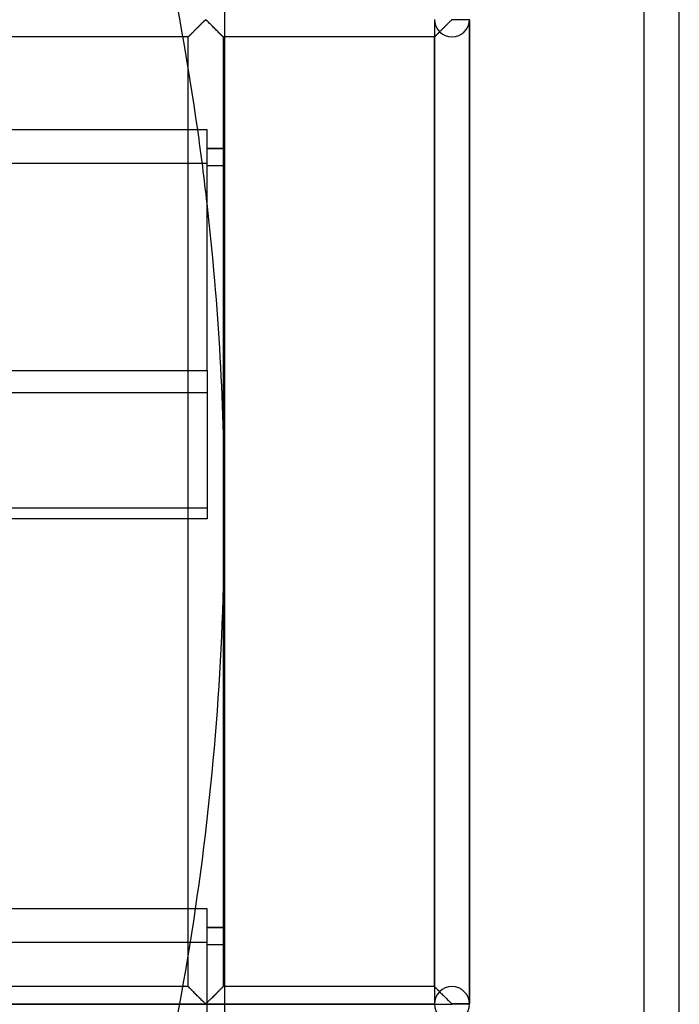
# Model space of a CAD drawing. Header units: millimetres. Extents: x -455 to 455, y -455 to 455.
# Tile 40 of 57: x 361 to 455, y -70 to 70. Entities that reach past the tile are written whole.
import ezdxf

# ---------------------------------------------------------------- set-up
doc = ezdxf.new("R2010")
doc.units = ezdxf.units.MM
doc.layers.add('MAIN-1', color=7, linetype='Continuous')
doc.layers.add('MAIN-2', color=7, linetype='Continuous')

msp = doc.modelspace()

# ---------------------------------------------------------------- linework, layer by layer
at = {"layer": 'MAIN-1'}
for p, q in [((455, -455), (455, 455)), ((390, 390), (390, -390)), ((384.04, 67.92), (354.58, 67.92)), ((384.79, 54.64), (384.79, 63.52)), ((387.5, 54.64), (-387.5, 54.64)), ((387.5, 20.2), (387.5, 54.64)), ((390, 51.96), (387.5, 51.96)), ((390, 51.9), (387.5, 51.9)), ((390, 49.46), (387.5, 49.46)), ((-387.5, 20.2), (387.5, 20.2)), ((387.5, 20.2), (387.5, -0.99)), ((389.79, 12.78), (389.79, -12.78)), ((387.5, -0.99), (-387.5, -0.99)), ((384.79, -56.79), (384.79, -0.99)), ((387.5, -56.79), (-387.5, -56.79)), ((387.5, -91.22), (387.5, -56.79)), ((390, -59.46), (387.5, -59.46)), ((390, -59.53), (387.5, -59.53)), ((390, -61.96), (387.5, -61.96))]:
    msp.add_line(p, q, dxfattribs=at)
for start, end in [(8.0533, 16.4496), (0, 6.4909), (351.6269, 0)]:
    msp.add_arc((0, 0), 390, start, end, dxfattribs=at)
at = {"layer": 'MAIN-2'}
for p, q in [((450, -450), (450, 450)), ((385.81, 68.93), (385.9, 69.03)), ((385.95, 69.08), (385.88, 69.01)), ((385.9, 69.03), (386, 69.12)), ((386.02, 69.14), (385.95, 69.08)), ((386, 69.12), (386.09, 69.22)), ((386.09, 69.21), (386.02, 69.14)), ((386.09, 69.22), (386.19, 69.31)), ((386.16, 69.28), (386.09, 69.21)), ((386.23, 69.35), (386.16, 69.28)), ((386.19, 69.31), (386.29, 69.41)), ((386.3, 69.42), (386.23, 69.35)), ((386.29, 69.41), (386.38, 69.51)), ((386.37, 69.49), (386.3, 69.42)), ((386.43, 69.56), (386.37, 69.49)), ((386.38, 69.51), (386.48, 69.6)), ((386.5, 69.62), (386.43, 69.56)), ((386.48, 69.6), (386.57, 69.69)), ((386.57, 69.69), (386.5, 69.62)), ((386.57, 69.69), (386.66, 69.78)), ((386.63, 69.75), (386.57, 69.69)), ((386.7, 69.82), (386.63, 69.75)), ((386.66, 69.78), (386.75, 69.87)), ((386.76, 69.88), (386.7, 69.82)), ((386.75, 69.87), (386.84, 69.96)), ((386.82, 69.94), (386.76, 69.88)), ((386.88, 70), (386.82, 69.94)), ((386.84, 69.96), (386.93, 70.04)), ((386.94, 70.06), (386.88, 70)), ((386.93, 70.04), (387.01, 70.12)), ((387, 70.12), (386.94, 70.06)), ((387.06, 70.17), (387, 70.12)), ((387.01, 70.12), (387.08, 70.2)), ((387.11, 70.22), (387.06, 70.17)), ((387.08, 70.2), (387.16, 70.27)), ((387.16, 70.27), (387.11, 70.22)), ((387.16, 70.27), (387.24, 70.33)), ((387.22, 70.31), (387.16, 70.27)), ((387.29, 70.35), (387.22, 70.31)), ((387.24, 70.33), (387.35, 70.33)), ((387.41, 70.28), (387.29, 70.35)), ((387.35, 70.33), (387.43, 70.27)), ((387.5, 70.2), (387.41, 70.28)), ((387.43, 70.27), (387.5, 70.2)), ((387.5, 70.2), (387.58, 70.12)), ((387.6, 70.11), (387.5, 70.2)), ((387.58, 70.12), (387.66, 70.04)), ((387.7, 70.01), (387.6, 70.11)), ((387.66, 70.04), (387.74, 69.96)), ((387.8, 69.9), (387.7, 70.01)), ((387.74, 69.96), (387.83, 69.87)), ((387.91, 69.79), (387.8, 69.9)), ((387.83, 69.87), (387.92, 69.78)), ((388.03, 69.68), (387.91, 69.79)), ((387.92, 69.78), (388.01, 69.69)), ((388.01, 69.69), (388.11, 69.6)), ((388.15, 69.56), (388.03, 69.68)), ((388.11, 69.6), (388.2, 69.51)), ((388.26, 69.44), (388.15, 69.56)), ((388.2, 69.51), (388.3, 69.41)), ((388.38, 69.32), (388.26, 69.44)), ((388.3, 69.41), (388.39, 69.31)), ((388.5, 69.2), (388.38, 69.32)), ((388.39, 69.31), (388.49, 69.22)), ((388.49, 69.22), (388.59, 69.12)), ((388.62, 69.08), (388.5, 69.2)), ((388.59, 69.12), (388.68, 69.03)), ((388.74, 68.97), (388.62, 69.08)), ((388.68, 69.03), (388.78, 68.93)), ((420, 70.35), (420, -70.35)), ((420, 70.35), (420, -70.35)), ((421.16, 69.08), (421.09, 69.01)), ((421.23, 69.14), (421.16, 69.08)), ((421.3, 69.21), (421.23, 69.14)), ((421.37, 69.28), (421.3, 69.21)), ((421.44, 69.35), (421.37, 69.28)), ((421.51, 69.42), (421.44, 69.35)), ((421.57, 69.49), (421.51, 69.42)), ((421.64, 69.56), (421.57, 69.49)), ((421.71, 69.62), (421.64, 69.56)), ((421.77, 69.69), (421.71, 69.62)), ((421.84, 69.75), (421.77, 69.69)), ((421.91, 69.82), (421.84, 69.75)), ((421.97, 69.88), (421.91, 69.82)), ((422.03, 69.94), (421.97, 69.88)), ((422.09, 70), (422.03, 69.94)), ((422.15, 70.06), (422.09, 70)), ((422.21, 70.12), (422.15, 70.06)), ((422.27, 70.17), (422.21, 70.12)), ((422.32, 70.22), (422.27, 70.17)), ((422.37, 70.27), (422.32, 70.22)), ((422.43, 70.31), (422.37, 70.27)), ((422.5, 70.35), (422.43, 70.31)), ((422.5, 70.35), (422.5, 70.42)), ((425, 70.35), (422.5, 70.35)), ((425, 70.35), (425, -70.35)), ((425, -70.35), (425, 70.35)), ((425, -70.35), (425, 70.35)), ((384.79, 67.92), (384.04, 67.92)), ((384.8, 67.93), (384.79, 67.92)), ((384.79, 67.92), (384.8, 67.92)), ((384.79, 63.52), (384.79, 67.92)), ((384.79, 67.92), (384.79, 67.92)), ((384.81, 67.94), (384.8, 67.93)), ((384.8, 67.92), (384.81, 67.93)), ((384.81, 67.93), (384.83, 67.96)), ((384.83, 67.95), (384.81, 67.94)), ((384.83, 67.96), (384.86, 67.99)), ((384.85, 67.97), (384.83, 67.95)), ((384.87, 68), (384.85, 67.97)), ((384.86, 67.99), (384.9, 68.03)), ((384.9, 68.03), (384.87, 68)), ((384.9, 68.03), (384.95, 68.07)), ((384.94, 68.06), (384.9, 68.03)), ((384.97, 68.1), (384.94, 68.06)), ((384.95, 68.07), (385, 68.13)), ((385.01, 68.14), (384.97, 68.1)), ((385, 68.13), (385.07, 68.19)), ((385.06, 68.18), (385.01, 68.14)), ((385.1, 68.23), (385.06, 68.18)), ((385.07, 68.19), (385.13, 68.26)), ((385.15, 68.28), (385.1, 68.23)), ((385.13, 68.26), (385.21, 68.33)), ((385.21, 68.33), (385.15, 68.28)), ((385.21, 68.33), (385.28, 68.41)), ((385.26, 68.38), (385.21, 68.33)), ((385.32, 68.44), (385.26, 68.38)), ((385.28, 68.41), (385.37, 68.49)), ((385.38, 68.5), (385.32, 68.44)), ((385.37, 68.49), (385.45, 68.57)), ((385.44, 68.56), (385.38, 68.5)), ((385.5, 68.62), (385.44, 68.56)), ((385.45, 68.57), (385.54, 68.66)), ((385.56, 68.68), (385.5, 68.62)), ((385.54, 68.66), (385.62, 68.75)), ((385.62, 68.74), (385.56, 68.68)), ((385.62, 68.75), (385.71, 68.84)), ((385.68, 68.81), (385.62, 68.74)), ((385.75, 68.87), (385.68, 68.81)), ((385.71, 68.84), (385.81, 68.93)), ((385.82, 68.94), (385.75, 68.87)), ((385.88, 69.01), (385.82, 68.94)), ((388.86, 68.85), (388.74, 68.97)), ((388.78, 68.93), (388.87, 68.84)), ((388.97, 68.74), (388.86, 68.85)), ((388.87, 68.84), (388.96, 68.75)), ((388.96, 68.75), (389.05, 68.66)), ((389.08, 68.63), (388.97, 68.74)), ((389.05, 68.66), (389.13, 68.57)), ((389.18, 68.52), (389.08, 68.63)), ((389.13, 68.57), (389.22, 68.49)), ((389.29, 68.42), (389.18, 68.52)), ((389.22, 68.49), (389.3, 68.41)), ((389.38, 68.33), (389.29, 68.42)), ((389.3, 68.41), (389.38, 68.33)), ((389.38, 68.33), (389.45, 68.26)), ((389.47, 68.24), (389.38, 68.33)), ((389.45, 68.26), (389.52, 68.19)), ((389.55, 68.16), (389.47, 68.24)), ((389.52, 68.19), (389.58, 68.13)), ((389.62, 68.08), (389.55, 68.16)), ((389.58, 68.13), (389.63, 68.07)), ((389.68, 68.03), (389.62, 68.08)), ((389.63, 68.07), (389.68, 68.03)), ((389.68, 68.03), (389.72, 67.99)), ((389.73, 67.98), (389.68, 68.03)), ((389.72, 67.99), (389.75, 67.96)), ((389.76, 67.94), (389.73, 67.98)), ((389.75, 67.96), (389.77, 67.93)), ((389.78, 67.92), (389.76, 67.94)), ((389.77, 67.93), (389.79, 67.92)), ((389.79, 67.92), (389.78, 67.92)), ((389.79, 67.92), (389.79, 12.78)), ((389.79, 67.92), (389.79, 67.92)), ((420, 67.92), (389.79, 67.92)), ((420, 67.92), (420.01, 67.93)), ((420.01, 67.93), (420, 67.92)), ((420, 67.92), (420, 67.92)), ((420, -67.92), (420, 67.92)), ((420, 67.92), (420, 67.92)), ((420.01, 67.93), (420.02, 67.94)), ((420.02, 67.94), (420.01, 67.93)), ((420.02, 67.94), (420.04, 67.95)), ((420.04, 67.95), (420.02, 67.94)), ((420.04, 67.95), (420.06, 67.98)), ((420.06, 67.97), (420.04, 67.95)), ((420.06, 67.98), (420.09, 68)), ((420.08, 68), (420.06, 67.97)), ((420.11, 68.03), (420.08, 68)), ((420.09, 68), (420.12, 68.03)), ((420.14, 68.06), (420.11, 68.03)), ((420.12, 68.03), (420.15, 68.07)), ((420.18, 68.1), (420.14, 68.06)), ((420.15, 68.07), (420.19, 68.1)), ((420.22, 68.14), (420.18, 68.1)), ((420.19, 68.1), (420.23, 68.15)), ((420.26, 68.18), (420.22, 68.14)), ((420.23, 68.15), (420.28, 68.19)), ((420.31, 68.23), (420.26, 68.18)), ((420.28, 68.19), (420.33, 68.24)), ((420.36, 68.28), (420.31, 68.23)), ((420.33, 68.24), (420.38, 68.29)), ((420.41, 68.33), (420.36, 68.28)), ((420.38, 68.29), (420.43, 68.35)), ((420.47, 68.38), (420.41, 68.33)), ((420.43, 68.35), (420.49, 68.4)), ((420.53, 68.44), (420.47, 68.38)), ((420.49, 68.4), (420.55, 68.46)), ((420.58, 68.5), (420.53, 68.44)), ((420.55, 68.46), (420.61, 68.52)), ((420.64, 68.56), (420.58, 68.5)), ((420.61, 68.52), (420.67, 68.59)), ((420.7, 68.62), (420.64, 68.56)), ((420.67, 68.59), (420.73, 68.65)), ((420.77, 68.68), (420.7, 68.62)), ((420.83, 68.74), (420.77, 68.68)), ((420.89, 68.81), (420.83, 68.74)), ((420.96, 68.87), (420.89, 68.81)), ((421.03, 68.94), (420.96, 68.87)), ((421.09, 69.01), (421.03, 68.94)), ((384.79, -0.99), (384.79, 54.64)), ((-387.5, 49.88), (387.5, 49.88)), ((387.5, 49.53), (390, 49.53)), ((387.5, 16.99), (-387.5, 16.99)), ((-387.5, 0.55), (387.5, 0.55)), ((390, 0), (390, 0)), ((389.79, -12.78), (389.79, -67.92)), ((384.79, -67.92), (384.79, -56.79)), ((-387.5, -61.55), (387.5, -61.55)), ((387.5, -61.9), (390, -61.9)), ((384.79, -67.92), (354.58, -67.92)), ((384.79, -67.92), (384.8, -67.92)), ((384.8, -67.92), (384.79, -67.92)), ((384.8, -67.92), (384.82, -67.94)), ((384.81, -67.93), (384.8, -67.92)), ((384.83, -67.96), (384.81, -67.93)), ((384.82, -67.94), (384.85, -67.98)), ((384.86, -67.99), (384.83, -67.96)), ((384.85, -67.98), (384.9, -68.03)), ((384.9, -68.03), (384.86, -67.99)), ((384.9, -68.03), (384.96, -68.08)), ((384.95, -68.07), (384.9, -68.03)), ((385, -68.13), (384.95, -68.07)), ((384.96, -68.08), (385.03, -68.16)), ((385.07, -68.19), (385, -68.13)), ((385.03, -68.16), (385.11, -68.24)), ((385.13, -68.26), (385.07, -68.19)), ((385.11, -68.24), (385.2, -68.33)), ((385.21, -68.33), (385.13, -68.26)), ((385.2, -68.33), (385.3, -68.42)), ((385.28, -68.41), (385.21, -68.33)), ((385.37, -68.49), (385.28, -68.41)), ((385.3, -68.42), (385.4, -68.52)), ((385.45, -68.57), (385.37, -68.49)), ((385.4, -68.52), (385.51, -68.63)), ((385.54, -68.66), (385.45, -68.57)), ((385.51, -68.63), (385.61, -68.74)), ((385.62, -68.75), (385.54, -68.66)), ((385.61, -68.74), (385.73, -68.85)), ((385.71, -68.84), (385.62, -68.75)), ((385.81, -68.93), (385.71, -68.84)), ((385.73, -68.85), (385.84, -68.97)), ((385.9, -69.03), (385.81, -68.93)), ((385.84, -68.97), (385.96, -69.08)), ((388.63, -69.08), (388.7, -69.01)), ((388.78, -68.93), (388.68, -69.03)), ((388.7, -69.01), (388.77, -68.94)), ((388.77, -68.94), (388.83, -68.87)), ((388.87, -68.84), (388.78, -68.93)), ((388.83, -68.87), (388.9, -68.81)), ((388.96, -68.75), (388.87, -68.84)), ((388.9, -68.81), (388.96, -68.74)), ((389.05, -68.66), (388.96, -68.75)), ((388.96, -68.74), (389.03, -68.68)), ((389.03, -68.68), (389.09, -68.62)), ((389.13, -68.57), (389.05, -68.66)), ((389.09, -68.62), (389.15, -68.56)), ((389.22, -68.49), (389.13, -68.57)), ((389.15, -68.56), (389.21, -68.5)), ((389.21, -68.5), (389.27, -68.44)), ((389.3, -68.41), (389.22, -68.49)), ((389.27, -68.44), (389.32, -68.38)), ((389.38, -68.33), (389.3, -68.41)), ((389.32, -68.38), (389.38, -68.33)), ((389.45, -68.26), (389.38, -68.33)), ((389.38, -68.33), (389.43, -68.28)), ((389.43, -68.28), (389.48, -68.23)), ((389.52, -68.19), (389.45, -68.26)), ((389.48, -68.23), (389.53, -68.18)), ((389.58, -68.13), (389.52, -68.19)), ((389.53, -68.18), (389.57, -68.14)), ((389.57, -68.14), (389.61, -68.1)), ((389.63, -68.07), (389.58, -68.13)), ((389.61, -68.1), (389.65, -68.06)), ((389.68, -68.03), (389.63, -68.07)), ((389.65, -68.06), (389.68, -68.03)), ((389.72, -67.99), (389.68, -68.03)), ((389.68, -68.03), (389.71, -68)), ((389.71, -68), (389.73, -67.97)), ((389.75, -67.96), (389.72, -67.99)), ((389.73, -67.97), (389.75, -67.95)), ((389.77, -67.93), (389.75, -67.96)), ((389.75, -67.95), (389.77, -67.94)), ((389.79, -67.92), (389.77, -67.93)), ((389.77, -67.94), (389.78, -67.93)), ((389.78, -67.93), (389.79, -67.92)), ((389.79, -67.92), (389.79, -67.92)), ((389.79, -67.92), (389.79, -67.92)), ((420, -67.92), (389.79, -67.92)), ((420.01, -67.93), (420, -67.92)), ((420, -67.92), (420, -67.92)), ((420, -67.92), (420.01, -67.92)), ((420.01, -67.92), (420.03, -67.94)), ((420.02, -67.94), (420.01, -67.93)), ((420.04, -67.95), (420.02, -67.94)), ((420.03, -67.94), (420.06, -67.98)), ((420.06, -67.98), (420.04, -67.95)), ((420.09, -68), (420.06, -67.98)), ((420.06, -67.98), (420.11, -68.03)), ((420.12, -68.03), (420.09, -68)), ((420.11, -68.03), (420.17, -68.08)), ((420.15, -68.07), (420.12, -68.03)), ((420.19, -68.1), (420.15, -68.07)), ((420.17, -68.08), (420.24, -68.16)), ((420.23, -68.15), (420.19, -68.1)), ((420.28, -68.19), (420.23, -68.15)), ((420.24, -68.16), (420.32, -68.24)), ((420.33, -68.24), (420.28, -68.19)), ((420.32, -68.24), (420.41, -68.33)), ((420.38, -68.29), (420.33, -68.24)), ((420.43, -68.35), (420.38, -68.29)), ((420.41, -68.33), (420.51, -68.42)), ((420.49, -68.4), (420.43, -68.35)), ((420.55, -68.46), (420.49, -68.4)), ((420.51, -68.42), (420.61, -68.52)), ((420.61, -68.52), (420.55, -68.46)), ((420.67, -68.59), (420.61, -68.52)), ((420.61, -68.52), (420.71, -68.63)), ((420.73, -68.65), (420.67, -68.59)), ((420.71, -68.63), (420.82, -68.74)), ((420.82, -68.74), (420.93, -68.85)), ((420.93, -68.85), (421.05, -68.97)), ((421.05, -68.97), (421.17, -69.08)), ((386, -69.12), (385.9, -69.03)), ((385.96, -69.08), (386.08, -69.2)), ((386.09, -69.22), (386, -69.12)), ((386.08, -69.2), (386.2, -69.32)), ((386.19, -69.31), (386.09, -69.22)), ((386.29, -69.41), (386.19, -69.31)), ((386.2, -69.32), (386.32, -69.44)), ((386.38, -69.51), (386.29, -69.41)), ((386.32, -69.44), (386.44, -69.56)), ((386.48, -69.6), (386.38, -69.51)), ((386.44, -69.56), (386.55, -69.68)), ((386.57, -69.69), (386.48, -69.6)), ((386.55, -69.68), (386.67, -69.79)), ((386.66, -69.78), (386.57, -69.69)), ((386.75, -69.87), (386.66, -69.78)), ((386.67, -69.79), (386.78, -69.9)), ((386.84, -69.96), (386.75, -69.87)), ((386.78, -69.9), (386.89, -70.01)), ((386.93, -70.04), (386.84, -69.96)), ((386.89, -70.01), (386.99, -70.11)), ((387.01, -70.12), (386.93, -70.04)), ((386.99, -70.11), (387.08, -70.2)), ((387.08, -70.2), (387.01, -70.12)), ((387.08, -70.2), (387.18, -70.28)), ((387.16, -70.27), (387.08, -70.2)), ((387.24, -70.33), (387.16, -70.27)), ((387.18, -70.28), (387.29, -70.35)), ((387.35, -70.33), (387.24, -70.33)), ((387.29, -70.35), (387.36, -70.31)), ((387.43, -70.27), (387.35, -70.33)), ((387.36, -70.31), (387.42, -70.27)), ((387.42, -70.27), (387.47, -70.22)), ((387.5, -70.2), (387.43, -70.27)), ((387.47, -70.22), (387.53, -70.17)), ((387.58, -70.12), (387.5, -70.2)), ((387.53, -70.17), (387.58, -70.12)), ((387.66, -70.04), (387.58, -70.12)), ((387.58, -70.12), (387.64, -70.06)), ((387.64, -70.06), (387.7, -70)), ((387.74, -69.96), (387.66, -70.04)), ((387.7, -70), (387.76, -69.94)), ((387.83, -69.87), (387.74, -69.96)), ((387.76, -69.94), (387.82, -69.88)), ((387.82, -69.88), (387.89, -69.82)), ((387.92, -69.78), (387.83, -69.87)), ((387.89, -69.82), (387.95, -69.75)), ((388.01, -69.69), (387.92, -69.78)), ((387.95, -69.75), (388.02, -69.69)), ((388.11, -69.6), (388.01, -69.69)), ((388.02, -69.69), (388.08, -69.62)), ((388.08, -69.62), (388.15, -69.56)), ((388.2, -69.51), (388.11, -69.6)), ((388.15, -69.56), (388.22, -69.49)), ((388.3, -69.41), (388.2, -69.51)), ((388.22, -69.49), (388.29, -69.42)), ((388.29, -69.42), (388.35, -69.35)), ((388.39, -69.31), (388.3, -69.41)), ((388.35, -69.35), (388.42, -69.28)), ((388.49, -69.22), (388.39, -69.31)), ((388.42, -69.28), (388.49, -69.21)), ((388.59, -69.12), (388.49, -69.22)), ((388.49, -69.21), (388.56, -69.14)), ((388.56, -69.14), (388.63, -69.08)), ((388.68, -69.03), (388.59, -69.12)), ((421.17, -69.08), (421.29, -69.2)), ((421.29, -69.2), (421.41, -69.32)), ((421.41, -69.32), (421.53, -69.44)), ((421.53, -69.44), (421.65, -69.56)), ((421.65, -69.56), (421.76, -69.68)), ((421.76, -69.68), (421.88, -69.79)), ((421.88, -69.79), (421.99, -69.9)), ((421.99, -69.9), (422.1, -70.01)), ((422.1, -70.01), (422.2, -70.11)), ((422.2, -70.11), (422.29, -70.2)), ((422.29, -70.2), (422.39, -70.28)), ((422.39, -70.28), (422.5, -70.35)), ((422.5, -70.42), (422.5, -70.35)), ((422.5, -70.35), (425, -70.35)), ((-422.5, -70.42), (422.5, -70.42)), ((420, -70.42), (-420, -70.42)), ((420, -70.42), (420, -70.42)), ((422.5, -70.49), (422.5, -70.42)), ((425, -70.42), (422.5, -70.42)), ((425, -70.42), (425, -70.42))]:
    msp.add_line(p, q, dxfattribs=at)
for centre, radius, start, end in [((422.5, 70.42), 2.5, 180, 0), ((0, 0), 390, 6.4909, 8.0533), ((0, 0), 390, 343.2464, 351.6269), ((422.5, -70.42), 2.5, 0, 180), ((422.5, -70.42), 2.5, 180, 0)]:
    msp.add_arc(centre, radius, start, end, dxfattribs=at)

doc.saveas('drawing.dxf')
